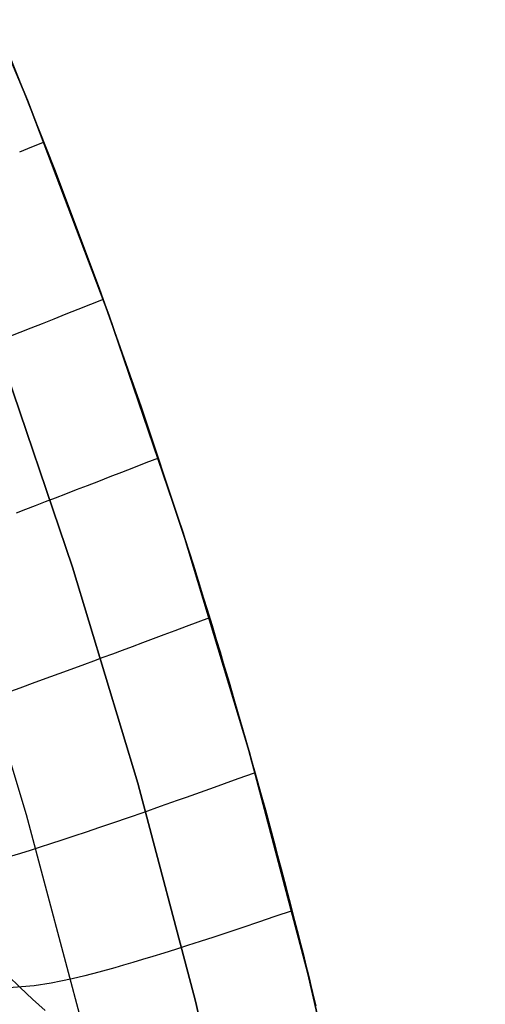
# Model space of a CAD drawing. Header units: millimetres. Extents: x -58 to 58, y -58 to 58.
# Tile 81 of 95: x 53.34 to 57.36, y 13.49 to 22.01. Entities that reach past the tile are written whole.
import ezdxf

# ---------------------------------------------------------------- set-up
doc = ezdxf.new("R2010")
doc.units = ezdxf.units.MM
doc.header["$MEASUREMENT"] = 0
doc.layers.add('Predefinito', color=5, linetype='Continuous')

msp = doc.modelspace()

# ---------------------------------------------------------------- linework, layer by layer
at = {"layer": 'Predefinito'}
for points in [[(55.3678, 3.829), (55.2026, 5.7378), (54.9717, 7.6398), (54.6752, 9.5326), (54.3136, 11.4141), (53.8873, 13.282), (53.3967, 15.1341), (52.8425, 16.9681), (52.2254, 18.7819), (51.546, 20.5734), (50.8051, 22.3403), (50.0038, 24.0805), (49.1428, 25.7921), (48.2233, 27.473), (47.2463, 29.1211), (46.213, 30.7345)], [(57.363, 3.967), (57.1919, 5.9446), (56.9526, 7.9151), (56.6455, 9.8761), (56.2709, 11.8254), (55.8292, 13.7607), (55.3209, 15.6795), (54.7468, 17.5796), (54.1074, 19.4588), (53.4035, 21.3147), (52.636, 23.1453), (51.8057, 24.9483), (50.9137, 26.7216), (49.9611, 28.463), (48.9489, 30.1705)], [(48.9489, 30.1705), (49.9611, 28.463), (50.9137, 26.7216), (51.8057, 24.9483), (52.636, 23.1453), (53.4035, 21.3147), (54.1074, 19.4588), (54.7468, 17.5796), (55.3209, 15.6795), (55.8292, 13.7607), (56.2709, 11.8254), (56.6455, 9.8761), (56.9526, 7.9151), (57.1919, 5.9446), (57.363, 3.967)], [(48.0976, 29.6458), (49.0922, 27.968), (50.0283, 26.2569), (50.9047, 24.5144), (51.7206, 22.7428), (52.4747, 20.944), (53.1664, 19.1203), (53.7946, 17.2738), (54.3588, 15.4068), (54.8582, 13.5213), (55.2922, 11.6198), (55.6604, 9.7044), (55.9621, 7.7774), (56.1972, 5.8412), (56.3654, 3.898)], [(56.3654, 3.898), (56.1972, 5.8412), (55.9621, 7.7774), (55.6604, 9.7044), (55.2922, 11.6198), (54.8582, 13.5213), (54.3588, 15.4068), (53.7946, 17.2738), (53.1664, 19.1203), (52.4747, 20.944), (51.7206, 22.7428), (50.9047, 24.5144), (50.0283, 26.2569), (49.0922, 27.968), (48.0976, 29.6458)]]:
    msp.add_lwpolyline(points, dxfattribs=at)
for points in [[(53.2392, 21.7217, 29.9998), (53.6374, 20.7189, 30.0016), (54.0241, 19.6887, 30.0006), (54.3877, 18.6609, 29.9957), (54.7305, 17.6302, 29.9996), (54.8358, 17.3003, 30.0071), (54.8918, 17.1213, 30.0164), (54.9274, 17.0069, 30.0261), (54.9551, 16.917, 30.0358), (55.0003, 16.7694, 30.0553), (55.037, 16.6486, 30.0749), (55.069, 16.5427, 30.0945), (55.0974, 16.4477, 30.1141), (55.147, 16.2806, 30.1534), (55.1896, 16.1357, 30.1927), (55.2273, 16.006, 30.232), (55.2614, 15.8881, 30.2714), (55.2926, 15.7792, 30.3107), (55.3214, 15.6779, 30.3501), (55.3482, 15.5831, 30.3895), (55.3733, 15.4935, 30.4288), (55.397, 15.4084, 30.4682), (55.4196, 15.3272, 30.5076), (55.4614, 15.1752, 30.5863), (55.4996, 15.0347, 30.6651), (55.5349, 14.904, 30.7439), (55.5675, 14.7817, 30.8226), (55.5981, 14.6665, 30.9014), (55.6267, 14.5575, 30.9802), (55.6536, 14.4543, 31.059), (55.6789, 14.3564, 31.1378), (55.7029, 14.2633, 31.2165), (55.7255, 14.1746, 31.2953), (55.747, 14.09, 31.3741), (55.7673, 14.0094, 31.4529), (55.7866, 13.9325, 31.5317), (55.8048, 13.859, 31.6105), (55.8222, 13.7889, 31.6893), (55.8387, 13.7217, 31.7681), (55.8545, 13.6574, 31.847), (55.8696, 13.5957, 31.9258), (55.884, 13.5364, 32.0046), (55.8977, 13.4795, 32.0834)], [(55.8974, 13.4809, 347.9168), (55.8835, 13.5382, 347.9957), (55.869, 13.5979, 348.0746), (55.8538, 13.6602, 348.1534), (55.8379, 13.725, 348.2323), (55.8213, 13.7924, 348.3112), (55.8039, 13.8629, 348.39), (55.7856, 13.9364, 348.4689), (55.7663, 14.0134, 348.5477), (55.746, 14.0939, 348.6266), (55.7246, 14.1782, 348.7055), (55.702, 14.2665, 348.7843), (55.6782, 14.3594, 348.8633), (55.6529, 14.457, 348.9423), (55.626, 14.5601, 349.0213), (55.5974, 14.6692, 349.1003), (55.5668, 14.7846, 349.1792), (55.5339, 14.9075, 349.2582), (55.4985, 15.039, 349.3372), (55.4599, 15.1807, 349.4162), (55.4176, 15.3342, 349.4951), (55.3948, 15.4163, 349.5346), (55.3708, 15.5023, 349.5741), (55.3454, 15.5928, 349.6135), (55.3184, 15.6885, 349.653), (55.2893, 15.7907, 349.6925), (55.2579, 15.9003, 349.7319), (55.2236, 16.0188, 349.7714), (55.1857, 16.1488, 349.8108), (55.1431, 16.2937, 349.8502), (55.1193, 16.3741, 349.8699), (55.0933, 16.4614, 349.8896), (55.0645, 16.5575, 349.9093), (55.0318, 16.6658, 349.9289), (54.9936, 16.7914, 349.9486), (54.9447, 16.9507, 349.9681), (54.9137, 17.0509, 349.9778), (54.8736, 17.1796, 349.9874), (54.8155, 17.364, 349.9967), (54.7672, 17.5158, 350.0009), (54.3575, 18.7487, 349.9985), (53.9912, 19.7789, 349.9996), (53.4375, 21.2294, 350.0037), (53.2508, 21.6934, 350.0039)], [(53.5472, 20.951, 350), (53.4396, 20.907, 349.8953), (53.3346, 20.8639, 349.7885)], [(53.5472, 20.951, 30), (53.4396, 20.907, 30.1047), (53.3346, 20.8639, 30.2115)], [(54.0594, 19.5915, 350), (53.9487, 19.5474, 349.8964), (53.8406, 19.5043, 349.7906), (53.735, 19.4623, 349.6826), (53.6319, 19.4212, 349.5725), (53.5313, 19.3812, 349.4604), (53.4331, 19.342, 349.3462), (53.3373, 19.3039, 349.2299), (53.2438, 19.2667, 349.1117)], [(54.0594, 19.5915, 30), (53.9487, 19.5474, 30.1036), (53.8406, 19.5043, 30.2094), (53.735, 19.4623, 30.3174), (53.6319, 19.4212, 30.4275), (53.5313, 19.3812, 30.5396), (53.4331, 19.342, 30.6538), (53.3373, 19.3039, 30.7701), (53.2438, 19.2667, 30.8883)], [(54.5373, 18.2191, 350), (54.4283, 18.1768, 349.8953), (54.3218, 18.1355, 349.7885), (54.2178, 18.0952, 349.6795), (54.1162, 18.0558, 349.5685), (54.0171, 18.0174, 349.4554), (53.9203, 17.98, 349.3404), (53.8259, 17.9435, 349.2233), (53.7337, 17.9079, 349.1044), (53.6439, 17.8732, 348.9835), (53.5563, 17.8394, 348.8608), (53.4708, 17.8065, 348.7363), (53.3876, 17.7744, 348.61), (53.3064, 17.7432, 348.482)], [(54.5373, 18.2191, 30), (54.4283, 18.1768, 30.1047), (54.3218, 18.1355, 30.2115), (54.2178, 18.0952, 30.3205), (54.1162, 18.0558, 30.4315), (54.0171, 18.0174, 30.5446), (53.9203, 17.98, 30.6596), (53.8259, 17.9435, 30.7767), (53.7337, 17.9079, 30.8956), (53.6439, 17.8732, 31.0165), (53.5563, 17.8394, 31.1392), (53.4708, 17.8065, 31.2637), (53.3876, 17.7744, 31.39), (53.3064, 17.7432, 31.518)], [(54.9794, 16.8377, 349.9547), (54.8769, 16.7992, 349.8471), (54.7767, 16.7616, 349.7374), (54.6789, 16.7249, 349.6257), (54.5834, 16.6891, 349.5121), (54.4901, 16.6542, 349.3966), (54.399, 16.6202, 349.2792), (54.3102, 16.5871, 349.1599), (54.2235, 16.5548, 349.0388), (54.1389, 16.5234, 348.916), (54.0565, 16.4928, 348.7914), (53.9761, 16.4631, 348.6652), (53.8977, 16.4341, 348.5373), (53.7468, 16.3786, 348.2766), (53.6037, 16.3261, 348.0097), (53.468, 16.2766, 347.7369), (53.3394, 16.2299, 347.4584), (53.2177, 16.186, 347.1746)], [(54.9794, 16.8377, 30.0453), (54.8769, 16.7992, 30.1529), (54.7767, 16.7616, 30.2626), (54.6789, 16.7249, 30.3743), (54.5834, 16.6891, 30.4879), (54.4901, 16.6542, 30.6034), (54.399, 16.6202, 30.7208), (54.3102, 16.5871, 30.8401), (54.2235, 16.5548, 30.9612), (54.1389, 16.5234, 31.084), (54.0565, 16.4928, 31.2086), (53.9761, 16.4631, 31.3348), (53.8977, 16.4341, 31.4627), (53.7468, 16.3786, 31.7234), (53.6037, 16.3261, 31.9903), (53.468, 16.2766, 32.2631), (53.3394, 16.2299, 32.5416), (53.2177, 16.186, 32.8254)], [(55.3724, 15.4968, 349.5716), (55.2811, 15.4639, 349.4606), (55.1919, 15.4318, 349.3477), (55.1049, 15.4006, 349.2331), (55.0198, 15.3702, 349.1168), (54.9368, 15.3406, 348.9987), (54.8557, 15.3117, 348.879), (54.7766, 15.2837, 348.7577), (54.6994, 15.2564, 348.6347), (54.5507, 15.204, 348.3842), (54.4093, 15.1546, 348.1275), (54.275, 15.108, 347.8651), (54.1475, 15.0641, 347.5972), (54.0266, 15.0229, 347.324), (53.9121, 14.9842, 347.0459), (53.8037, 14.9479, 346.7629), (53.7012, 14.914, 346.4755), (53.6043, 14.8823, 346.1838), (53.5128, 14.8528, 345.8882), (53.4265, 14.8253, 345.5889), (53.3451, 14.7999, 345.286), (53.1962, 14.7544, 344.6711)], [(55.3724, 15.4968, 30.4284), (55.2811, 15.4639, 30.5394), (55.1919, 15.4318, 30.6523), (55.1049, 15.4006, 30.7669), (55.0198, 15.3702, 30.8832), (54.9368, 15.3406, 31.0013), (54.8557, 15.3117, 31.121), (54.7766, 15.2837, 31.2423), (54.6994, 15.2564, 31.3653), (54.5507, 15.204, 31.6158), (54.4093, 15.1546, 31.8725), (54.275, 15.108, 32.1349), (54.1475, 15.0641, 32.4028), (54.0266, 15.0229, 32.676), (53.9121, 14.9842, 32.9541), (53.8037, 14.9479, 33.2371), (53.7012, 14.914, 33.5245), (53.6043, 14.8823, 33.8162), (53.5128, 14.8528, 34.1118), (53.4265, 14.8253, 34.4111), (53.3451, 14.7999, 34.714), (53.1962, 14.7544, 35.3289)], [(55.6927, 14.3031, 348.8159), (55.5439, 14.2523, 348.5851), (55.402, 14.2042, 348.3486), (55.2667, 14.1587, 348.1064), (55.1378, 14.1158, 347.8588), (55.0152, 14.0754, 347.6061), (54.8986, 14.0374, 347.3483), (54.7879, 14.0018, 347.0858), (54.6828, 13.9684, 346.8187), (54.5831, 13.9371, 346.5473), (54.4888, 13.908, 346.2718), (54.3994, 13.8809, 345.9923), (54.3149, 13.8557, 345.7092), (54.2351, 13.8324, 345.4225), (54.1597, 13.8108, 345.1326), (54.0216, 13.7728, 344.5437), (53.8989, 13.7409, 343.9443), (53.7901, 13.7147, 343.336), (53.6936, 13.6933, 342.7205), (53.6079, 13.6763, 342.0995), (53.4622, 13.6527, 340.8479), (53.1347, 13.627, 337.1174)], [(55.6927, 14.3031, 31.1841), (55.5439, 14.2523, 31.4149), (55.402, 14.2042, 31.6514), (55.2667, 14.1587, 31.8936), (55.1378, 14.1158, 32.1412), (55.0152, 14.0754, 32.3939), (54.8986, 14.0374, 32.6517), (54.7879, 14.0018, 32.9142), (54.6828, 13.9684, 33.1813), (54.5831, 13.9371, 33.4527), (54.4888, 13.908, 33.7282), (54.3994, 13.8809, 34.0077), (54.3149, 13.8557, 34.2908), (54.2351, 13.8324, 34.5775), (54.1597, 13.8108, 34.8674), (54.0216, 13.7728, 35.4563), (53.8989, 13.7409, 36.0557), (53.7901, 13.7147, 36.664), (53.6936, 13.6933, 37.2795), (53.6079, 13.6763, 37.9005), (53.4622, 13.6527, 39.1521), (53.1347, 13.627, 42.8826)], [(53.2339, 13.7441, 339.6818), (53.3405, 13.6389, 339.5948), (53.448, 13.5377, 339.5041), (53.5564, 13.4406, 339.4097)], [(53.2339, 13.7441, 40.3182), (53.3405, 13.6389, 40.4052), (53.448, 13.5377, 40.4959), (53.5564, 13.4406, 40.5903)]]:
    msp.add_polyline3d(points, dxfattribs=at)

doc.saveas('drawing.dxf')
